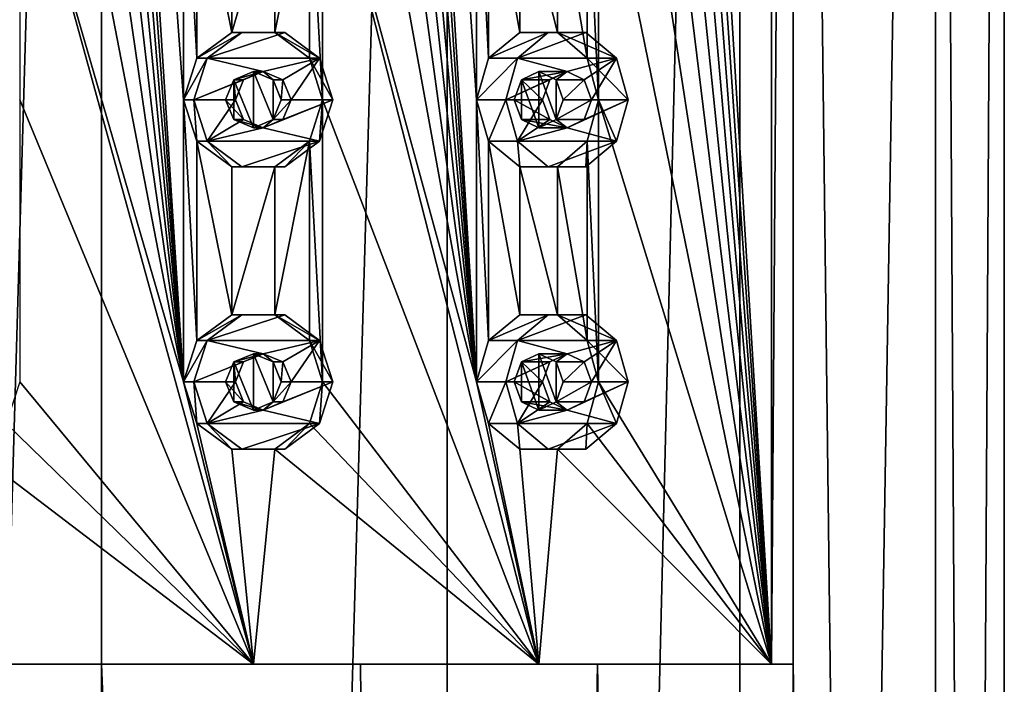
# Model space of a CAD drawing. Header units: millimetres. Extents: x -125 to 171, y -35 to 1363.
# Tile 247 of 256: x 47 to 64, y 875 to 886. Entities that reach past the tile are written whole.
import ezdxf

# ---------------------------------------------------------------- set-up
doc = ezdxf.new("R2010")
doc.units = ezdxf.units.MM
doc.header["$LTSCALE"] = 65.185185
for name, color, linetype in [('1788', 7, 'CONTINUOUS'), ('1789', 7, 'CONTINUOUS'), ('1791', 7, 'CONTINUOUS'), ('1793', 7, 'CONTINUOUS'), ('1794', 7, 'CONTINUOUS'), ('1965', 7, 'CONTINUOUS'), ('1966', 7, 'CONTINUOUS'), ('1967', 7, 'CONTINUOUS'), ('1968', 7, 'CONTINUOUS'), ('1969', 7, 'CONTINUOUS'), ('1970', 7, 'CONTINUOUS'), ('1971', 7, 'CONTINUOUS'), ('1972', 7, 'CONTINUOUS'), ('1973', 7, 'CONTINUOUS'), ('1974', 7, 'CONTINUOUS'), ('1985', 7, 'CONTINUOUS'), ('1986', 7, 'CONTINUOUS'), ('1987', 7, 'CONTINUOUS'), ('1988', 7, 'CONTINUOUS'), ('1989', 7, 'CONTINUOUS'), ('1990', 7, 'CONTINUOUS'), ('1991', 7, 'CONTINUOUS'), ('1992', 7, 'CONTINUOUS'), ('1993', 7, 'CONTINUOUS'), ('1994', 7, 'CONTINUOUS'), ('2173', 7, 'CONTINUOUS'), ('2174', 7, 'CONTINUOUS'), ('2183', 7, 'CONTINUOUS'), ('2184', 7, 'CONTINUOUS')]:
    doc.layers.add(name, color=color, linetype=linetype)

msp = doc.modelspace()

# ---------------------------------------------------------------- linework, layer by layer
at = {"layer": '1788', "linetype": 'CONTINUOUS'}
for points in [[(48.06, 721.3, -16), (41.937, 721.3, -14.782), (48.06, 932.7, -16), (48.06, 721.3, -16)], [(48.06, 932.7, -16), (41.937, 721.3, -14.782), (41.937, 932.7, -14.782), (48.06, 932.7, -16)], [(41.937, 721.3, 14.782), (48.06, 721.3, 16), (43.471, 875, 15.328), (41.937, 721.3, 14.782)], [(43.471, 875, 15.328), (48.06, 721.3, 16), (48.06, 875, 16), (43.471, 875, 15.328)]]:
    msp.add_3dface(points, dxfattribs=at)
at = {"layer": '1789', "linetype": 'CONTINUOUS'}
for points in [[(48.06, 721.3, -16), (48.06, 932.7, -16), (54.183, 932.7, -14.782), (48.06, 721.3, -16)], [(54.183, 721.3, -14.782), (48.06, 721.3, -16), (54.183, 932.7, -14.782), (54.183, 721.3, -14.782)], [(59.374, 721.3, -11.314), (54.183, 721.3, -14.782), (59.374, 932.7, -11.314), (59.374, 721.3, -11.314)], [(59.374, 932.7, -11.314), (54.183, 721.3, -14.782), (54.183, 932.7, -14.782), (59.374, 932.7, -11.314)], [(62.842, 721.3, -6.123), (59.374, 721.3, -11.314), (62.842, 932.7, -6.123), (62.842, 721.3, -6.123)], [(62.842, 932.7, -6.123), (59.374, 721.3, -11.314), (59.374, 932.7, -11.314), (62.842, 932.7, -6.123)], [(60.317, 929, 10.285), (62.842, 721.3, 6.123), (62.842, 932.7, 6.123), (60.317, 929, 10.285)], [(64.06, 721.3, 0), (62.842, 721.3, -6.123), (64.06, 932.7), (64.06, 721.3, 0)], [(64.06, 932.7), (62.842, 721.3, -6.123), (62.842, 932.7, -6.123), (64.06, 932.7)], [(62.842, 721.3, 6.123), (64.06, 721.3, 0), (62.842, 932.7, 6.123), (62.842, 721.3, 6.123)], [(62.842, 932.7, 6.123), (64.06, 721.3, 0), (64.06, 932.7), (62.842, 932.7, 6.123)], [(60.317, 875, 10.285), (62.842, 721.3, 6.123), (60.317, 929, 10.285), (60.317, 875, 10.285)], [(48.06, 875, 16), (48.06, 721.3, 16), (54.183, 721.3, 14.782), (48.06, 875, 16)], [(48.06, 875, 16), (54.183, 721.3, 14.782), (52.649, 875, 15.328), (48.06, 875, 16)], [(52.649, 875, 15.328), (54.183, 721.3, 14.782), (56.852, 875, 13.368), (52.649, 875, 15.328)], [(54.183, 721.3, 14.782), (59.374, 721.3, 11.314), (56.852, 875, 13.368), (54.183, 721.3, 14.782)], [(56.852, 875, 13.368), (59.374, 721.3, 11.314), (60.317, 875, 10.285), (56.852, 875, 13.368)], [(59.374, 721.3, 11.314), (62.842, 721.3, 6.123), (60.317, 875, 10.285), (59.374, 721.3, 11.314)]]:
    msp.add_3dface(points, dxfattribs=at)
at = {"layer": '1791', "linetype": 'CONTINUOUS'}
for points in [[(43.471, 875, 15.328), (48.06, 875, 16), (45.368, 875, 15.265), (43.471, 875, 15.328)], [(45.368, 875, 15.265), (48.06, 875, 16), (50.752, 875, 15.265), (45.368, 875, 15.265)], [(48.06, 875, 16), (52.649, 875, 15.328), (50.752, 875, 15.265), (48.06, 875, 16)], [(50.752, 875, 15.265), (52.649, 875, 15.328), (55.81, 875, 13.423), (50.752, 875, 15.265)], [(52.649, 875, 15.328), (56.852, 875, 13.368), (55.81, 875, 13.423), (52.649, 875, 15.328)], [(55.81, 875, 13.423), (56.852, 875, 13.368), (59.934, 875, 9.963), (55.81, 875, 13.423)], [(56.852, 875, 13.368), (60.317, 875, 10.285), (59.934, 875, 9.963), (56.852, 875, 13.368)]]:
    msp.add_3dface(points, dxfattribs=at)
at = {"layer": '1793', "linetype": 'CONTINUOUS'}
for points in [[(60.317, 875, 10.285), (60.317, 929, 10.285), (59.934, 875, 9.963), (60.317, 875, 10.285)], [(60.317, 929, 10.285), (59.934, 929, 9.963), (59.934, 875, 9.963), (60.317, 929, 10.285)]]:
    msp.add_3dface(points, dxfattribs=at)
at = {"layer": '1794', "linetype": 'CONTINUOUS'}
for points in [[(59.934, 875, 9.963), (59.934, 929, 9.963), (56.867, 925, 12.755), (59.934, 875, 9.963)], [(46.608, 925, 15.432), (46.608, 920, 15.432), (49.512, 880, 15.432), (46.608, 925, 15.432)], [(49.512, 890, 15.432), (46.608, 925, 15.432), (49.512, 885, 15.432), (49.512, 890, 15.432)], [(49.512, 885, 15.432), (46.608, 925, 15.432), (49.512, 880, 15.432), (49.512, 885, 15.432)], [(51.974, 925, 14.998), (51.974, 920, 14.998), (54.702, 880, 14.005), (51.974, 925, 14.998)], [(54.702, 890, 14.005), (51.974, 925, 14.998), (54.702, 885, 14.005), (54.702, 890, 14.005)], [(54.702, 885, 14.005), (51.974, 925, 14.998), (54.702, 880, 14.005), (54.702, 885, 14.005)], [(59.934, 875, 9.963), (56.867, 925, 12.755), (56.867, 920, 12.755), (59.934, 875, 9.963)], [(46.608, 920, 15.432), (46.608, 915, 15.432), (49.512, 880, 15.432), (46.608, 920, 15.432)], [(51.974, 920, 14.998), (51.974, 915, 14.998), (54.702, 880, 14.005), (51.974, 920, 14.998)], [(59.934, 875, 9.963), (56.867, 920, 12.755), (56.867, 915, 12.755), (59.934, 875, 9.963)], [(46.608, 915, 15.432), (46.608, 910, 15.432), (49.512, 880, 15.432), (46.608, 915, 15.432)], [(51.974, 915, 14.998), (51.974, 910, 14.998), (54.702, 880, 14.005), (51.974, 915, 14.998)], [(59.934, 875, 9.963), (56.867, 915, 12.755), (56.867, 910, 12.755), (59.934, 875, 9.963)], [(46.608, 910, 15.432), (46.608, 905, 15.432), (49.512, 880, 15.432), (46.608, 910, 15.432)], [(51.974, 910, 14.998), (51.974, 905, 14.998), (54.702, 880, 14.005), (51.974, 910, 14.998)], [(59.934, 875, 9.963), (56.867, 910, 12.755), (56.867, 905, 12.755), (59.934, 875, 9.963)], [(46.608, 905, 15.432), (46.608, 900, 15.432), (49.512, 880, 15.432), (46.608, 905, 15.432)], [(51.974, 905, 14.998), (51.974, 900, 14.998), (54.702, 880, 14.005), (51.974, 905, 14.998)], [(59.934, 875, 9.963), (56.867, 905, 12.755), (56.867, 900, 12.755), (59.934, 875, 9.963)], [(46.608, 900, 15.432), (46.608, 895, 15.432), (49.512, 880, 15.432), (46.608, 900, 15.432)], [(51.974, 900, 14.998), (51.974, 895, 14.998), (54.702, 880, 14.005), (51.974, 900, 14.998)], [(59.934, 875, 9.963), (56.867, 900, 12.755), (56.867, 895, 12.755), (59.934, 875, 9.963)], [(46.608, 895, 15.432), (46.608, 890, 15.432), (49.512, 880, 15.432), (46.608, 895, 15.432)], [(51.974, 895, 14.998), (51.974, 890, 14.998), (54.702, 880, 14.005), (51.974, 895, 14.998)], [(59.934, 875, 9.963), (56.867, 895, 12.755), (56.867, 890, 12.755), (59.934, 875, 9.963)], [(50.752, 875, 15.265), (46.608, 890, 15.432), (46.608, 885, 15.432), (50.752, 875, 15.265)], [(46.608, 890, 15.432), (50.752, 875, 15.265), (49.512, 880, 15.432), (46.608, 890, 15.432)], [(49.75, 889.265, 15.408), (49.512, 890, 15.432), (49.75, 885.735, 15.408), (49.75, 889.265, 15.408)], [(49.75, 885.735, 15.408), (49.512, 890, 15.432), (49.512, 885, 15.432), (49.75, 885.735, 15.408)], [(51.974, 890, 14.998), (51.742, 889.265, 15.056), (51.974, 885, 14.998), (51.974, 890, 14.998)], [(55.81, 875, 13.423), (51.974, 890, 14.998), (51.974, 885, 14.998), (55.81, 875, 13.423)], [(51.974, 890, 14.998), (55.81, 875, 13.423), (54.702, 880, 14.005), (51.974, 890, 14.998)], [(54.918, 889.265, 13.9), (54.702, 890, 14.005), (54.918, 885.735, 13.9), (54.918, 889.265, 13.9)], [(54.918, 885.735, 13.9), (54.702, 890, 14.005), (54.702, 885, 14.005), (54.918, 885.735, 13.9)], [(56.867, 890, 12.755), (56.669, 889.265, 12.889), (56.867, 885, 12.755), (56.867, 890, 12.755)], [(59.934, 875, 9.963), (56.867, 890, 12.755), (56.867, 885, 12.755), (59.934, 875, 9.963)], [(50.371, 888.811, 15.327), (49.75, 889.265, 15.408), (50.371, 886.189, 15.327), (50.371, 888.811, 15.327)], [(50.371, 886.189, 15.327), (49.75, 889.265, 15.408), (49.75, 885.735, 15.408), (50.371, 886.189, 15.327)], [(51.742, 889.265, 15.056), (51.131, 888.811, 15.193), (51.131, 886.189, 15.193), (51.742, 889.265, 15.056)], [(51.742, 885.735, 15.056), (51.742, 889.265, 15.056), (51.131, 886.189, 15.193), (51.742, 885.735, 15.056)], [(51.974, 885, 14.998), (51.742, 889.265, 15.056), (51.742, 885.735, 15.056), (51.974, 885, 14.998)], [(55.473, 888.811, 13.612), (54.918, 889.265, 13.9), (55.473, 886.189, 13.612), (55.473, 888.811, 13.612)], [(55.473, 886.189, 13.612), (54.918, 889.265, 13.9), (54.918, 885.735, 13.9), (55.473, 886.189, 13.612)], [(56.669, 889.265, 12.889), (56.142, 888.811, 13.226), (56.669, 885.735, 12.889), (56.669, 889.265, 12.889)], [(56.867, 885, 12.755), (56.669, 889.265, 12.889), (56.669, 885.735, 12.889), (56.867, 885, 12.755)], [(51.131, 888.811, 15.193), (50.371, 888.811, 15.327), (50.371, 886.189, 15.327), (51.131, 888.811, 15.193)], [(51.131, 886.189, 15.193), (51.131, 888.811, 15.193), (50.371, 886.189, 15.327), (51.131, 886.189, 15.193)], [(56.142, 888.811, 13.226), (55.473, 888.811, 13.612), (56.142, 886.189, 13.226), (56.142, 888.811, 13.226)], [(56.142, 886.189, 13.226), (55.473, 888.811, 13.612), (55.473, 886.189, 13.612), (56.142, 886.189, 13.226)], [(56.669, 885.735, 12.889), (56.142, 888.811, 13.226), (56.142, 886.189, 13.226), (56.669, 885.735, 12.889)], [(50.752, 875, 15.265), (46.608, 885, 15.432), (46.608, 880, 15.432), (50.752, 875, 15.265)], [(49.75, 884.265, 15.408), (49.512, 885, 15.432), (49.75, 880.735, 15.408), (49.75, 884.265, 15.408)], [(49.75, 880.735, 15.408), (49.512, 885, 15.432), (49.512, 880, 15.432), (49.75, 880.735, 15.408)], [(51.974, 885, 14.998), (51.742, 884.265, 15.056), (51.974, 880, 14.998), (51.974, 885, 14.998)], [(55.81, 875, 13.423), (51.974, 885, 14.998), (51.974, 880, 14.998), (55.81, 875, 13.423)], [(54.918, 884.265, 13.9), (54.702, 885, 14.005), (54.918, 880.735, 13.9), (54.918, 884.265, 13.9)], [(54.918, 880.735, 13.9), (54.702, 885, 14.005), (54.702, 880, 14.005), (54.918, 880.735, 13.9)], [(56.867, 885, 12.755), (56.669, 884.265, 12.889), (56.867, 880, 12.755), (56.867, 885, 12.755)], [(59.934, 875, 9.963), (56.867, 885, 12.755), (56.867, 880, 12.755), (59.934, 875, 9.963)], [(50.371, 883.811, 15.327), (49.75, 884.265, 15.408), (50.371, 881.189, 15.327), (50.371, 883.811, 15.327)], [(50.371, 881.189, 15.327), (49.75, 884.265, 15.408), (49.75, 880.735, 15.408), (50.371, 881.189, 15.327)], [(51.742, 884.265, 15.056), (51.131, 883.811, 15.193), (51.131, 881.189, 15.193), (51.742, 884.265, 15.056)], [(51.742, 880.735, 15.056), (51.742, 884.265, 15.056), (51.131, 881.189, 15.193), (51.742, 880.735, 15.056)], [(51.974, 880, 14.998), (51.742, 884.265, 15.056), (51.742, 880.735, 15.056), (51.974, 880, 14.998)], [(55.473, 883.811, 13.612), (54.918, 884.265, 13.9), (55.473, 881.189, 13.612), (55.473, 883.811, 13.612)], [(55.473, 881.189, 13.612), (54.918, 884.265, 13.9), (54.918, 880.735, 13.9), (55.473, 881.189, 13.612)], [(56.669, 884.265, 12.889), (56.142, 883.811, 13.226), (56.669, 880.735, 12.889), (56.669, 884.265, 12.889)], [(56.867, 880, 12.755), (56.669, 884.265, 12.889), (56.669, 880.735, 12.889), (56.867, 880, 12.755)], [(51.131, 883.811, 15.193), (50.371, 883.811, 15.327), (50.371, 881.189, 15.327), (51.131, 883.811, 15.193)], [(51.131, 881.189, 15.193), (51.131, 883.811, 15.193), (50.371, 881.189, 15.327), (51.131, 881.189, 15.193)], [(56.142, 883.811, 13.226), (55.473, 883.811, 13.612), (56.142, 881.189, 13.226), (56.142, 883.811, 13.226)], [(56.142, 881.189, 13.226), (55.473, 883.811, 13.612), (55.473, 881.189, 13.612), (56.142, 881.189, 13.226)], [(56.669, 880.735, 12.889), (56.142, 883.811, 13.226), (56.142, 881.189, 13.226), (56.669, 880.735, 12.889)], [(50.752, 875, 15.265), (46.608, 880, 15.432), (46.37, 879.265, 15.408), (50.752, 875, 15.265)], [(49.512, 880, 15.432), (50.752, 875, 15.265), (49.75, 879.265, 15.408), (49.512, 880, 15.432)], [(55.81, 875, 13.423), (51.974, 880, 14.998), (51.742, 879.265, 15.056), (55.81, 875, 13.423)], [(54.702, 880, 14.005), (55.81, 875, 13.423), (54.918, 879.265, 13.9), (54.702, 880, 14.005)], [(59.934, 875, 9.963), (56.867, 880, 12.755), (56.669, 879.265, 12.889), (59.934, 875, 9.963)], [(45.749, 878.811, 15.327), (50.752, 875, 15.265), (46.37, 879.265, 15.408), (45.749, 878.811, 15.327)], [(49.75, 879.265, 15.408), (50.752, 875, 15.265), (50.371, 878.811, 15.327), (49.75, 879.265, 15.408)], [(51.131, 878.811, 15.193), (55.81, 875, 13.423), (51.742, 879.265, 15.056), (51.131, 878.811, 15.193)], [(54.918, 879.265, 13.9), (55.81, 875, 13.423), (55.473, 878.811, 13.612), (54.918, 879.265, 13.9)], [(56.142, 878.811, 13.226), (59.934, 875, 9.963), (56.669, 879.265, 12.889), (56.142, 878.811, 13.226)], [(45.368, 875, 15.265), (50.752, 875, 15.265), (45.749, 878.811, 15.327), (45.368, 875, 15.265)], [(50.371, 878.811, 15.327), (50.752, 875, 15.265), (51.131, 878.811, 15.193), (50.371, 878.811, 15.327)], [(50.752, 875, 15.265), (55.81, 875, 13.423), (51.131, 878.811, 15.193), (50.752, 875, 15.265)], [(55.473, 878.811, 13.612), (55.81, 875, 13.423), (56.142, 878.811, 13.226), (55.473, 878.811, 13.612)], [(55.81, 875, 13.423), (59.934, 875, 9.963), (56.142, 878.811, 13.226), (55.81, 875, 13.423)]]:
    msp.add_3dface(points, dxfattribs=at)
at = {"layer": '1965', "linetype": 'CONTINUOUS'}
for points in [[(50.545, 886.189, 16.316), (49.929, 885.735, 16.425), (51.306, 886.189, 16.182), (50.545, 886.189, 16.316)], [(51.306, 886.189, 16.182), (49.929, 885.735, 16.425), (51.921, 885.735, 16.074), (51.306, 886.189, 16.182)], [(49.929, 885.735, 16.425), (49.694, 885, 16.466), (50.925, 885.5, 16.249), (49.929, 885.735, 16.425)], [(51.921, 885.735, 16.074), (49.929, 885.735, 16.425), (50.925, 885.5, 16.249), (51.921, 885.735, 16.074)], [(51.273, 885.354, 16.188), (51.921, 885.735, 16.074), (50.925, 885.5, 16.249), (51.273, 885.354, 16.188)], [(51.418, 885, 16.163), (51.921, 885.735, 16.074), (51.273, 885.354, 16.188), (51.418, 885, 16.163)], [(52.156, 885, 16.032), (51.921, 885.735, 16.074), (51.418, 885, 16.163), (52.156, 885, 16.032)], [(50.925, 885.5, 16.249), (49.694, 885, 16.466), (50.577, 885.354, 16.311), (50.925, 885.5, 16.249)], [(50.577, 885.354, 16.311), (49.694, 885, 16.466), (50.433, 885, 16.336), (50.577, 885.354, 16.311)], [(49.694, 885, 16.466), (49.929, 884.265, 16.425), (50.433, 885, 16.336), (49.694, 885, 16.466)], [(50.433, 885, 16.336), (49.929, 884.265, 16.425), (50.577, 884.646, 16.311), (50.433, 885, 16.336)], [(51.921, 884.265, 16.074), (52.156, 885, 16.032), (50.925, 884.5, 16.249), (51.921, 884.265, 16.074)], [(50.925, 884.5, 16.249), (52.156, 885, 16.032), (51.273, 884.646, 16.188), (50.925, 884.5, 16.249)], [(52.156, 885, 16.032), (51.418, 885, 16.163), (51.273, 884.646, 16.188), (52.156, 885, 16.032)], [(50.577, 884.646, 16.311), (49.929, 884.265, 16.425), (50.925, 884.5, 16.249), (50.577, 884.646, 16.311)], [(49.929, 884.265, 16.425), (51.921, 884.265, 16.074), (50.925, 884.5, 16.249), (49.929, 884.265, 16.425)], [(50.545, 883.811, 16.316), (51.921, 884.265, 16.074), (49.929, 884.265, 16.425), (50.545, 883.811, 16.316)], [(51.306, 883.811, 16.182), (51.921, 884.265, 16.074), (50.545, 883.811, 16.316), (51.306, 883.811, 16.182)]]:
    msp.add_3dface(points, dxfattribs=at)
at = {"layer": '1966', "linetype": 'CONTINUOUS'}
for points in [[(50.371, 886.189, 15.327), (49.75, 885.735, 15.408), (50.545, 886.189, 16.316), (50.371, 886.189, 15.327)], [(49.75, 885.735, 15.408), (49.929, 885.735, 16.425), (50.545, 886.189, 16.316), (49.75, 885.735, 15.408)], [(51.131, 886.189, 15.193), (50.371, 886.189, 15.327), (51.306, 886.189, 16.182), (51.131, 886.189, 15.193)], [(50.371, 886.189, 15.327), (50.545, 886.189, 16.316), (51.306, 886.189, 16.182), (50.371, 886.189, 15.327)], [(51.742, 885.735, 15.056), (51.131, 886.189, 15.193), (51.921, 885.735, 16.074), (51.742, 885.735, 15.056)], [(51.131, 886.189, 15.193), (51.306, 886.189, 16.182), (51.921, 885.735, 16.074), (51.131, 886.189, 15.193)], [(49.75, 885.735, 15.408), (49.512, 885, 15.432), (49.929, 885.735, 16.425), (49.75, 885.735, 15.408)], [(49.512, 885, 15.432), (49.694, 885, 16.466), (49.929, 885.735, 16.425), (49.512, 885, 15.432)], [(51.974, 885, 14.998), (51.742, 885.735, 15.056), (52.156, 885, 16.032), (51.974, 885, 14.998)], [(52.156, 885, 16.032), (51.742, 885.735, 15.056), (51.921, 885.735, 16.074), (52.156, 885, 16.032)]]:
    msp.add_3dface(points, dxfattribs=at)
at = {"layer": '1967', "linetype": 'CONTINUOUS'}
for points in [[(50.403, 885.354, 15.322), (50.433, 885, 16.336), (50.258, 885, 15.343), (50.403, 885.354, 15.322)], [(50.925, 885.5, 16.249), (50.577, 885.354, 16.311), (50.403, 885.354, 15.322), (50.925, 885.5, 16.249)], [(50.752, 885.5, 15.265), (50.925, 885.5, 16.249), (50.403, 885.354, 15.322), (50.752, 885.5, 15.265)], [(50.577, 885.354, 16.311), (50.433, 885, 16.336), (50.403, 885.354, 15.322), (50.577, 885.354, 16.311)], [(51.099, 885.354, 15.199), (50.925, 885.5, 16.249), (50.752, 885.5, 15.265), (51.099, 885.354, 15.199)], [(51.273, 885.354, 16.188), (50.925, 885.5, 16.249), (51.099, 885.354, 15.199), (51.273, 885.354, 16.188)], [(51.243, 885, 15.17), (51.273, 885.354, 16.188), (51.099, 885.354, 15.199), (51.243, 885, 15.17)], [(51.418, 885, 16.163), (51.273, 885.354, 16.188), (51.243, 885, 15.17), (51.418, 885, 16.163)]]:
    msp.add_3dface(points, dxfattribs=at)
at = {"layer": '1968', "linetype": 'CONTINUOUS'}
for points in [[(49.512, 885, 15.432), (49.75, 884.265, 15.408), (49.694, 885, 16.466), (49.512, 885, 15.432)], [(49.75, 884.265, 15.408), (49.929, 884.265, 16.425), (49.694, 885, 16.466), (49.75, 884.265, 15.408)], [(51.742, 884.265, 15.056), (51.974, 885, 14.998), (51.921, 884.265, 16.074), (51.742, 884.265, 15.056)], [(51.974, 885, 14.998), (52.156, 885, 16.032), (51.921, 884.265, 16.074), (51.974, 885, 14.998)], [(49.75, 884.265, 15.408), (50.371, 883.811, 15.327), (49.929, 884.265, 16.425), (49.75, 884.265, 15.408)], [(50.371, 883.811, 15.327), (50.545, 883.811, 16.316), (49.929, 884.265, 16.425), (50.371, 883.811, 15.327)], [(51.131, 883.811, 15.193), (51.742, 884.265, 15.056), (51.306, 883.811, 16.182), (51.131, 883.811, 15.193)], [(51.742, 884.265, 15.056), (51.921, 884.265, 16.074), (51.306, 883.811, 16.182), (51.742, 884.265, 15.056)], [(50.371, 883.811, 15.327), (51.131, 883.811, 15.193), (50.545, 883.811, 16.316), (50.371, 883.811, 15.327)], [(51.131, 883.811, 15.193), (51.306, 883.811, 16.182), (50.545, 883.811, 16.316), (51.131, 883.811, 15.193)]]:
    msp.add_3dface(points, dxfattribs=at)
at = {"layer": '1969', "linetype": 'CONTINUOUS'}
for points in [[(50.433, 885, 16.336), (50.577, 884.646, 16.311), (50.258, 885, 15.343), (50.433, 885, 16.336)], [(50.258, 885, 15.343), (50.577, 884.646, 16.311), (50.403, 884.646, 15.322), (50.258, 885, 15.343)], [(51.273, 884.646, 16.188), (51.418, 885, 16.163), (51.099, 884.646, 15.199), (51.273, 884.646, 16.188)], [(51.418, 885, 16.163), (51.243, 885, 15.17), (51.099, 884.646, 15.199), (51.418, 885, 16.163)], [(50.577, 884.646, 16.311), (50.925, 884.5, 16.249), (50.403, 884.646, 15.322), (50.577, 884.646, 16.311)], [(50.403, 884.646, 15.322), (50.925, 884.5, 16.249), (50.752, 884.5, 15.265), (50.403, 884.646, 15.322)], [(50.752, 884.5, 15.265), (50.925, 884.5, 16.249), (51.099, 884.646, 15.199), (50.752, 884.5, 15.265)], [(50.925, 884.5, 16.249), (51.273, 884.646, 16.188), (51.099, 884.646, 15.199), (50.925, 884.5, 16.249)]]:
    msp.add_3dface(points, dxfattribs=at)
at = {"layer": '1970', "linetype": 'CONTINUOUS'}
for points in [[(55.975, 886.189, 14.483), (55.434, 885.735, 14.795), (56.645, 886.189, 14.096), (55.975, 886.189, 14.483)], [(56.645, 886.189, 14.096), (55.434, 885.735, 14.795), (57.186, 885.735, 13.784), (56.645, 886.189, 14.096)], [(55.434, 885.735, 14.795), (55.227, 885, 14.914), (56.31, 885.5, 14.289), (55.434, 885.735, 14.795)], [(57.186, 885.735, 13.784), (55.434, 885.735, 14.795), (56.31, 885.5, 14.289), (57.186, 885.735, 13.784)], [(56.616, 885.354, 14.113), (57.186, 885.735, 13.784), (56.31, 885.5, 14.289), (56.616, 885.354, 14.113)], [(56.743, 885, 14.039), (57.186, 885.735, 13.784), (56.616, 885.354, 14.113), (56.743, 885, 14.039)], [(57.393, 885, 13.664), (57.186, 885.735, 13.784), (56.743, 885, 14.039), (57.393, 885, 13.664)], [(56.31, 885.5, 14.289), (55.227, 885, 14.914), (56.004, 885.354, 14.466), (56.31, 885.5, 14.289)], [(56.004, 885.354, 14.466), (55.227, 885, 14.914), (55.877, 885, 14.539), (56.004, 885.354, 14.466)], [(55.227, 885, 14.914), (55.434, 884.265, 14.795), (55.877, 885, 14.539), (55.227, 885, 14.914)], [(55.877, 885, 14.539), (55.434, 884.265, 14.795), (56.004, 884.646, 14.466), (55.877, 885, 14.539)], [(57.186, 884.265, 13.784), (57.393, 885, 13.664), (56.31, 884.5, 14.289), (57.186, 884.265, 13.784)], [(56.31, 884.5, 14.289), (57.393, 885, 13.664), (56.616, 884.646, 14.113), (56.31, 884.5, 14.289)], [(57.393, 885, 13.664), (56.743, 885, 14.039), (56.616, 884.646, 14.113), (57.393, 885, 13.664)], [(56.004, 884.646, 14.466), (55.434, 884.265, 14.795), (56.31, 884.5, 14.289), (56.004, 884.646, 14.466)], [(55.434, 884.265, 14.795), (57.186, 884.265, 13.784), (56.31, 884.5, 14.289), (55.434, 884.265, 14.795)], [(55.975, 883.811, 14.483), (57.186, 884.265, 13.784), (55.434, 884.265, 14.795), (55.975, 883.811, 14.483)], [(56.645, 883.811, 14.096), (57.186, 884.265, 13.784), (55.975, 883.811, 14.483), (56.645, 883.811, 14.096)]]:
    msp.add_3dface(points, dxfattribs=at)
at = {"layer": '1971', "linetype": 'CONTINUOUS'}
for points in [[(55.473, 886.189, 13.612), (54.918, 885.735, 13.9), (55.975, 886.189, 14.483), (55.473, 886.189, 13.612)], [(54.918, 885.735, 13.9), (55.434, 885.735, 14.795), (55.975, 886.189, 14.483), (54.918, 885.735, 13.9)], [(56.142, 886.189, 13.226), (55.473, 886.189, 13.612), (56.645, 886.189, 14.096), (56.142, 886.189, 13.226)], [(55.473, 886.189, 13.612), (55.975, 886.189, 14.483), (56.645, 886.189, 14.096), (55.473, 886.189, 13.612)], [(56.669, 885.735, 12.889), (56.142, 886.189, 13.226), (57.186, 885.735, 13.784), (56.669, 885.735, 12.889)], [(56.142, 886.189, 13.226), (56.645, 886.189, 14.096), (57.186, 885.735, 13.784), (56.142, 886.189, 13.226)], [(54.918, 885.735, 13.9), (54.702, 885, 14.005), (55.434, 885.735, 14.795), (54.918, 885.735, 13.9)], [(54.702, 885, 14.005), (55.227, 885, 14.914), (55.434, 885.735, 14.795), (54.702, 885, 14.005)], [(56.867, 885, 12.755), (56.669, 885.735, 12.889), (57.393, 885, 13.664), (56.867, 885, 12.755)], [(57.393, 885, 13.664), (56.669, 885.735, 12.889), (57.186, 885.735, 13.784), (57.393, 885, 13.664)]]:
    msp.add_3dface(points, dxfattribs=at)
at = {"layer": '1972', "linetype": 'CONTINUOUS'}
for points in [[(55.502, 885.354, 13.597), (55.877, 885, 14.539), (55.373, 885, 13.666), (55.502, 885.354, 13.597)], [(56.31, 885.5, 14.289), (56.004, 885.354, 14.466), (55.502, 885.354, 13.597), (56.31, 885.5, 14.289)], [(55.81, 885.5, 13.423), (56.31, 885.5, 14.289), (55.502, 885.354, 13.597), (55.81, 885.5, 13.423)], [(56.004, 885.354, 14.466), (55.877, 885, 14.539), (55.502, 885.354, 13.597), (56.004, 885.354, 14.466)], [(56.114, 885.354, 13.243), (56.31, 885.5, 14.289), (55.81, 885.5, 13.423), (56.114, 885.354, 13.243)], [(56.616, 885.354, 14.113), (56.31, 885.5, 14.289), (56.114, 885.354, 13.243), (56.616, 885.354, 14.113)], [(56.239, 885, 13.166), (56.616, 885.354, 14.113), (56.114, 885.354, 13.243), (56.239, 885, 13.166)], [(56.743, 885, 14.039), (56.616, 885.354, 14.113), (56.239, 885, 13.166), (56.743, 885, 14.039)]]:
    msp.add_3dface(points, dxfattribs=at)
at = {"layer": '1973', "linetype": 'CONTINUOUS'}
for points in [[(54.702, 885, 14.005), (54.918, 884.265, 13.9), (55.227, 885, 14.914), (54.702, 885, 14.005)], [(54.918, 884.265, 13.9), (55.434, 884.265, 14.795), (55.227, 885, 14.914), (54.918, 884.265, 13.9)], [(56.669, 884.265, 12.889), (56.867, 885, 12.755), (57.186, 884.265, 13.784), (56.669, 884.265, 12.889)], [(56.867, 885, 12.755), (57.393, 885, 13.664), (57.186, 884.265, 13.784), (56.867, 885, 12.755)], [(54.918, 884.265, 13.9), (55.473, 883.811, 13.612), (55.434, 884.265, 14.795), (54.918, 884.265, 13.9)], [(55.473, 883.811, 13.612), (55.975, 883.811, 14.483), (55.434, 884.265, 14.795), (55.473, 883.811, 13.612)], [(56.142, 883.811, 13.226), (56.669, 884.265, 12.889), (56.645, 883.811, 14.096), (56.142, 883.811, 13.226)], [(56.669, 884.265, 12.889), (57.186, 884.265, 13.784), (56.645, 883.811, 14.096), (56.669, 884.265, 12.889)], [(55.473, 883.811, 13.612), (56.142, 883.811, 13.226), (55.975, 883.811, 14.483), (55.473, 883.811, 13.612)], [(56.142, 883.811, 13.226), (56.645, 883.811, 14.096), (55.975, 883.811, 14.483), (56.142, 883.811, 13.226)]]:
    msp.add_3dface(points, dxfattribs=at)
at = {"layer": '1974', "linetype": 'CONTINUOUS'}
for points in [[(55.877, 885, 14.539), (56.004, 884.646, 14.466), (55.373, 885, 13.666), (55.877, 885, 14.539)], [(55.373, 885, 13.666), (56.004, 884.646, 14.466), (55.502, 884.646, 13.597), (55.373, 885, 13.666)], [(56.616, 884.646, 14.113), (56.743, 885, 14.039), (56.114, 884.646, 13.243), (56.616, 884.646, 14.113)], [(56.743, 885, 14.039), (56.239, 885, 13.166), (56.114, 884.646, 13.243), (56.743, 885, 14.039)], [(56.004, 884.646, 14.466), (56.31, 884.5, 14.289), (55.502, 884.646, 13.597), (56.004, 884.646, 14.466)], [(55.502, 884.646, 13.597), (56.31, 884.5, 14.289), (55.81, 884.5, 13.423), (55.502, 884.646, 13.597)], [(55.81, 884.5, 13.423), (56.31, 884.5, 14.289), (56.114, 884.646, 13.243), (55.81, 884.5, 13.423)], [(56.31, 884.5, 14.289), (56.616, 884.646, 14.113), (56.114, 884.646, 13.243), (56.31, 884.5, 14.289)]]:
    msp.add_3dface(points, dxfattribs=at)
at = {"layer": '1985', "linetype": 'CONTINUOUS'}
for points in [[(50.545, 881.189, 16.316), (49.929, 880.735, 16.425), (51.306, 881.189, 16.182), (50.545, 881.189, 16.316)], [(51.306, 881.189, 16.182), (49.929, 880.735, 16.425), (51.921, 880.735, 16.074), (51.306, 881.189, 16.182)], [(49.929, 880.735, 16.425), (49.694, 880, 16.466), (50.925, 880.5, 16.249), (49.929, 880.735, 16.425)], [(51.921, 880.735, 16.074), (49.929, 880.735, 16.425), (50.925, 880.5, 16.249), (51.921, 880.735, 16.074)], [(51.273, 880.354, 16.188), (51.921, 880.735, 16.074), (50.925, 880.5, 16.249), (51.273, 880.354, 16.188)], [(51.418, 880, 16.163), (51.921, 880.735, 16.074), (51.273, 880.354, 16.188), (51.418, 880, 16.163)], [(52.156, 880, 16.032), (51.921, 880.735, 16.074), (51.418, 880, 16.163), (52.156, 880, 16.032)], [(50.925, 880.5, 16.249), (49.694, 880, 16.466), (50.577, 880.354, 16.311), (50.925, 880.5, 16.249)], [(50.577, 880.354, 16.311), (49.694, 880, 16.466), (50.433, 880, 16.336), (50.577, 880.354, 16.311)], [(49.694, 880, 16.466), (49.929, 879.265, 16.425), (50.433, 880, 16.336), (49.694, 880, 16.466)], [(50.433, 880, 16.336), (49.929, 879.265, 16.425), (50.577, 879.646, 16.311), (50.433, 880, 16.336)], [(51.921, 879.265, 16.074), (52.156, 880, 16.032), (50.925, 879.5, 16.249), (51.921, 879.265, 16.074)], [(50.925, 879.5, 16.249), (52.156, 880, 16.032), (51.273, 879.646, 16.188), (50.925, 879.5, 16.249)], [(52.156, 880, 16.032), (51.418, 880, 16.163), (51.273, 879.646, 16.188), (52.156, 880, 16.032)], [(50.577, 879.646, 16.311), (49.929, 879.265, 16.425), (50.925, 879.5, 16.249), (50.577, 879.646, 16.311)], [(49.929, 879.265, 16.425), (51.921, 879.265, 16.074), (50.925, 879.5, 16.249), (49.929, 879.265, 16.425)], [(50.545, 878.811, 16.316), (51.921, 879.265, 16.074), (49.929, 879.265, 16.425), (50.545, 878.811, 16.316)], [(51.306, 878.811, 16.182), (51.921, 879.265, 16.074), (50.545, 878.811, 16.316), (51.306, 878.811, 16.182)]]:
    msp.add_3dface(points, dxfattribs=at)
at = {"layer": '1986', "linetype": 'CONTINUOUS'}
for points in [[(50.371, 881.189, 15.327), (49.75, 880.735, 15.408), (50.545, 881.189, 16.316), (50.371, 881.189, 15.327)], [(49.75, 880.735, 15.408), (49.929, 880.735, 16.425), (50.545, 881.189, 16.316), (49.75, 880.735, 15.408)], [(51.131, 881.189, 15.193), (50.371, 881.189, 15.327), (51.306, 881.189, 16.182), (51.131, 881.189, 15.193)], [(50.371, 881.189, 15.327), (50.545, 881.189, 16.316), (51.306, 881.189, 16.182), (50.371, 881.189, 15.327)], [(51.742, 880.735, 15.056), (51.131, 881.189, 15.193), (51.921, 880.735, 16.074), (51.742, 880.735, 15.056)], [(51.131, 881.189, 15.193), (51.306, 881.189, 16.182), (51.921, 880.735, 16.074), (51.131, 881.189, 15.193)], [(49.75, 880.735, 15.408), (49.512, 880, 15.432), (49.929, 880.735, 16.425), (49.75, 880.735, 15.408)], [(49.512, 880, 15.432), (49.694, 880, 16.466), (49.929, 880.735, 16.425), (49.512, 880, 15.432)], [(51.974, 880, 14.998), (51.742, 880.735, 15.056), (52.156, 880, 16.032), (51.974, 880, 14.998)], [(52.156, 880, 16.032), (51.742, 880.735, 15.056), (51.921, 880.735, 16.074), (52.156, 880, 16.032)]]:
    msp.add_3dface(points, dxfattribs=at)
at = {"layer": '1987', "linetype": 'CONTINUOUS'}
for points in [[(50.925, 880.5, 16.249), (50.577, 880.354, 16.311), (50.403, 880.354, 15.322), (50.925, 880.5, 16.249)], [(50.752, 880.5, 15.265), (50.925, 880.5, 16.249), (50.403, 880.354, 15.322), (50.752, 880.5, 15.265)], [(51.099, 880.354, 15.199), (50.925, 880.5, 16.249), (50.752, 880.5, 15.265), (51.099, 880.354, 15.199)], [(51.273, 880.354, 16.188), (50.925, 880.5, 16.249), (51.099, 880.354, 15.199), (51.273, 880.354, 16.188)], [(50.403, 880.354, 15.322), (50.433, 880, 16.336), (50.258, 880, 15.343), (50.403, 880.354, 15.322)], [(50.577, 880.354, 16.311), (50.433, 880, 16.336), (50.403, 880.354, 15.322), (50.577, 880.354, 16.311)], [(51.243, 880, 15.17), (51.273, 880.354, 16.188), (51.099, 880.354, 15.199), (51.243, 880, 15.17)], [(51.418, 880, 16.163), (51.273, 880.354, 16.188), (51.243, 880, 15.17), (51.418, 880, 16.163)]]:
    msp.add_3dface(points, dxfattribs=at)
at = {"layer": '1988', "linetype": 'CONTINUOUS'}
for points in [[(49.512, 880, 15.432), (49.75, 879.265, 15.408), (49.694, 880, 16.466), (49.512, 880, 15.432)], [(49.75, 879.265, 15.408), (49.929, 879.265, 16.425), (49.694, 880, 16.466), (49.75, 879.265, 15.408)], [(51.742, 879.265, 15.056), (51.974, 880, 14.998), (51.921, 879.265, 16.074), (51.742, 879.265, 15.056)], [(51.974, 880, 14.998), (52.156, 880, 16.032), (51.921, 879.265, 16.074), (51.974, 880, 14.998)], [(49.75, 879.265, 15.408), (50.371, 878.811, 15.327), (49.929, 879.265, 16.425), (49.75, 879.265, 15.408)], [(50.371, 878.811, 15.327), (50.545, 878.811, 16.316), (49.929, 879.265, 16.425), (50.371, 878.811, 15.327)], [(51.131, 878.811, 15.193), (51.742, 879.265, 15.056), (51.306, 878.811, 16.182), (51.131, 878.811, 15.193)], [(51.742, 879.265, 15.056), (51.921, 879.265, 16.074), (51.306, 878.811, 16.182), (51.742, 879.265, 15.056)], [(50.371, 878.811, 15.327), (51.131, 878.811, 15.193), (50.545, 878.811, 16.316), (50.371, 878.811, 15.327)], [(51.131, 878.811, 15.193), (51.306, 878.811, 16.182), (50.545, 878.811, 16.316), (51.131, 878.811, 15.193)]]:
    msp.add_3dface(points, dxfattribs=at)
at = {"layer": '1989', "linetype": 'CONTINUOUS'}
for points in [[(50.433, 880, 16.336), (50.577, 879.646, 16.311), (50.258, 880, 15.343), (50.433, 880, 16.336)], [(50.258, 880, 15.343), (50.577, 879.646, 16.311), (50.403, 879.646, 15.322), (50.258, 880, 15.343)], [(51.273, 879.646, 16.188), (51.418, 880, 16.163), (51.099, 879.646, 15.199), (51.273, 879.646, 16.188)], [(51.418, 880, 16.163), (51.243, 880, 15.17), (51.099, 879.646, 15.199), (51.418, 880, 16.163)], [(50.577, 879.646, 16.311), (50.925, 879.5, 16.249), (50.403, 879.646, 15.322), (50.577, 879.646, 16.311)], [(50.403, 879.646, 15.322), (50.925, 879.5, 16.249), (50.752, 879.5, 15.265), (50.403, 879.646, 15.322)], [(50.752, 879.5, 15.265), (50.925, 879.5, 16.249), (51.099, 879.646, 15.199), (50.752, 879.5, 15.265)], [(50.925, 879.5, 16.249), (51.273, 879.646, 16.188), (51.099, 879.646, 15.199), (50.925, 879.5, 16.249)]]:
    msp.add_3dface(points, dxfattribs=at)
at = {"layer": '1990', "linetype": 'CONTINUOUS'}
for points in [[(55.975, 881.189, 14.483), (55.434, 880.735, 14.795), (56.645, 881.189, 14.096), (55.975, 881.189, 14.483)], [(56.645, 881.189, 14.096), (55.434, 880.735, 14.795), (57.186, 880.735, 13.784), (56.645, 881.189, 14.096)], [(55.434, 880.735, 14.795), (55.227, 880, 14.914), (56.31, 880.5, 14.289), (55.434, 880.735, 14.795)], [(57.186, 880.735, 13.784), (55.434, 880.735, 14.795), (56.31, 880.5, 14.289), (57.186, 880.735, 13.784)], [(56.616, 880.354, 14.113), (57.186, 880.735, 13.784), (56.31, 880.5, 14.289), (56.616, 880.354, 14.113)], [(56.743, 880, 14.039), (57.186, 880.735, 13.784), (56.616, 880.354, 14.113), (56.743, 880, 14.039)], [(57.393, 880, 13.664), (57.186, 880.735, 13.784), (56.743, 880, 14.039), (57.393, 880, 13.664)], [(56.31, 880.5, 14.289), (55.227, 880, 14.914), (56.004, 880.354, 14.466), (56.31, 880.5, 14.289)], [(56.004, 880.354, 14.466), (55.227, 880, 14.914), (55.877, 880, 14.539), (56.004, 880.354, 14.466)], [(55.227, 880, 14.914), (55.434, 879.265, 14.795), (55.877, 880, 14.539), (55.227, 880, 14.914)], [(55.877, 880, 14.539), (55.434, 879.265, 14.795), (56.004, 879.646, 14.466), (55.877, 880, 14.539)], [(57.186, 879.265, 13.784), (57.393, 880, 13.664), (56.31, 879.5, 14.289), (57.186, 879.265, 13.784)], [(56.31, 879.5, 14.289), (57.393, 880, 13.664), (56.616, 879.646, 14.113), (56.31, 879.5, 14.289)], [(57.393, 880, 13.664), (56.743, 880, 14.039), (56.616, 879.646, 14.113), (57.393, 880, 13.664)], [(56.004, 879.646, 14.466), (55.434, 879.265, 14.795), (56.31, 879.5, 14.289), (56.004, 879.646, 14.466)], [(55.434, 879.265, 14.795), (57.186, 879.265, 13.784), (56.31, 879.5, 14.289), (55.434, 879.265, 14.795)], [(55.975, 878.811, 14.483), (57.186, 879.265, 13.784), (55.434, 879.265, 14.795), (55.975, 878.811, 14.483)], [(56.645, 878.811, 14.096), (57.186, 879.265, 13.784), (55.975, 878.811, 14.483), (56.645, 878.811, 14.096)]]:
    msp.add_3dface(points, dxfattribs=at)
at = {"layer": '1991', "linetype": 'CONTINUOUS'}
for points in [[(55.473, 881.189, 13.612), (54.918, 880.735, 13.9), (55.975, 881.189, 14.483), (55.473, 881.189, 13.612)], [(54.918, 880.735, 13.9), (55.434, 880.735, 14.795), (55.975, 881.189, 14.483), (54.918, 880.735, 13.9)], [(56.142, 881.189, 13.226), (55.473, 881.189, 13.612), (56.645, 881.189, 14.096), (56.142, 881.189, 13.226)], [(55.473, 881.189, 13.612), (55.975, 881.189, 14.483), (56.645, 881.189, 14.096), (55.473, 881.189, 13.612)], [(56.669, 880.735, 12.889), (56.142, 881.189, 13.226), (57.186, 880.735, 13.784), (56.669, 880.735, 12.889)], [(56.142, 881.189, 13.226), (56.645, 881.189, 14.096), (57.186, 880.735, 13.784), (56.142, 881.189, 13.226)], [(54.918, 880.735, 13.9), (54.702, 880, 14.005), (55.434, 880.735, 14.795), (54.918, 880.735, 13.9)], [(54.702, 880, 14.005), (55.227, 880, 14.914), (55.434, 880.735, 14.795), (54.702, 880, 14.005)], [(56.867, 880, 12.755), (56.669, 880.735, 12.889), (57.393, 880, 13.664), (56.867, 880, 12.755)], [(57.393, 880, 13.664), (56.669, 880.735, 12.889), (57.186, 880.735, 13.784), (57.393, 880, 13.664)]]:
    msp.add_3dface(points, dxfattribs=at)
at = {"layer": '1992', "linetype": 'CONTINUOUS'}
for points in [[(56.31, 880.5, 14.289), (56.004, 880.354, 14.466), (55.502, 880.354, 13.597), (56.31, 880.5, 14.289)], [(55.81, 880.5, 13.423), (56.31, 880.5, 14.289), (55.502, 880.354, 13.597), (55.81, 880.5, 13.423)], [(56.114, 880.354, 13.243), (56.31, 880.5, 14.289), (55.81, 880.5, 13.423), (56.114, 880.354, 13.243)], [(56.616, 880.354, 14.113), (56.31, 880.5, 14.289), (56.114, 880.354, 13.243), (56.616, 880.354, 14.113)], [(55.502, 880.354, 13.597), (55.877, 880, 14.539), (55.373, 880, 13.666), (55.502, 880.354, 13.597)], [(56.004, 880.354, 14.466), (55.877, 880, 14.539), (55.502, 880.354, 13.597), (56.004, 880.354, 14.466)], [(56.239, 880, 13.166), (56.616, 880.354, 14.113), (56.114, 880.354, 13.243), (56.239, 880, 13.166)], [(56.743, 880, 14.039), (56.616, 880.354, 14.113), (56.239, 880, 13.166), (56.743, 880, 14.039)]]:
    msp.add_3dface(points, dxfattribs=at)
at = {"layer": '1993', "linetype": 'CONTINUOUS'}
for points in [[(54.702, 880, 14.005), (54.918, 879.265, 13.9), (55.227, 880, 14.914), (54.702, 880, 14.005)], [(54.918, 879.265, 13.9), (55.434, 879.265, 14.795), (55.227, 880, 14.914), (54.918, 879.265, 13.9)], [(56.669, 879.265, 12.889), (56.867, 880, 12.755), (57.186, 879.265, 13.784), (56.669, 879.265, 12.889)], [(56.867, 880, 12.755), (57.393, 880, 13.664), (57.186, 879.265, 13.784), (56.867, 880, 12.755)], [(54.918, 879.265, 13.9), (55.473, 878.811, 13.612), (55.434, 879.265, 14.795), (54.918, 879.265, 13.9)], [(55.473, 878.811, 13.612), (55.975, 878.811, 14.483), (55.434, 879.265, 14.795), (55.473, 878.811, 13.612)], [(56.142, 878.811, 13.226), (56.669, 879.265, 12.889), (56.645, 878.811, 14.096), (56.142, 878.811, 13.226)], [(56.669, 879.265, 12.889), (57.186, 879.265, 13.784), (56.645, 878.811, 14.096), (56.669, 879.265, 12.889)], [(55.473, 878.811, 13.612), (56.142, 878.811, 13.226), (55.975, 878.811, 14.483), (55.473, 878.811, 13.612)], [(56.142, 878.811, 13.226), (56.645, 878.811, 14.096), (55.975, 878.811, 14.483), (56.142, 878.811, 13.226)]]:
    msp.add_3dface(points, dxfattribs=at)
at = {"layer": '1994', "linetype": 'CONTINUOUS'}
for points in [[(55.877, 880, 14.539), (56.004, 879.646, 14.466), (55.373, 880, 13.666), (55.877, 880, 14.539)], [(55.373, 880, 13.666), (56.004, 879.646, 14.466), (55.502, 879.646, 13.597), (55.373, 880, 13.666)], [(56.616, 879.646, 14.113), (56.743, 880, 14.039), (56.114, 879.646, 13.243), (56.616, 879.646, 14.113)], [(56.743, 880, 14.039), (56.239, 880, 13.166), (56.114, 879.646, 13.243), (56.743, 880, 14.039)], [(56.004, 879.646, 14.466), (56.31, 879.5, 14.289), (55.502, 879.646, 13.597), (56.004, 879.646, 14.466)], [(55.502, 879.646, 13.597), (56.31, 879.5, 14.289), (55.81, 879.5, 13.423), (55.502, 879.646, 13.597)], [(55.81, 879.5, 13.423), (56.31, 879.5, 14.289), (56.114, 879.646, 13.243), (55.81, 879.5, 13.423)], [(56.31, 879.5, 14.289), (56.616, 879.646, 14.113), (56.114, 879.646, 13.243), (56.31, 879.5, 14.289)]]:
    msp.add_3dface(points, dxfattribs=at)
at = {"layer": '2173', "linetype": 'CONTINUOUS'}
for points in [[(50.752, 880.5, 15.265), (50.403, 880.354, 15.322), (50.752, 879.5, 15.265), (50.752, 880.5, 15.265)], [(51.099, 880.354, 15.199), (50.752, 880.5, 15.265), (51.099, 879.646, 15.199), (51.099, 880.354, 15.199)], [(50.752, 880.5, 15.265), (50.752, 879.5, 15.265), (51.099, 879.646, 15.199), (50.752, 880.5, 15.265)], [(50.403, 880.354, 15.322), (50.258, 880, 15.343), (50.403, 879.646, 15.322), (50.403, 880.354, 15.322)], [(50.403, 880.354, 15.322), (50.403, 879.646, 15.322), (50.752, 879.5, 15.265), (50.403, 880.354, 15.322)], [(51.243, 880, 15.17), (51.099, 880.354, 15.199), (51.099, 879.646, 15.199), (51.243, 880, 15.17)]]:
    msp.add_3dface(points, dxfattribs=at)
at = {"layer": '2174', "linetype": 'CONTINUOUS'}
for points in [[(50.403, 885.354, 15.322), (50.258, 885, 15.343), (50.403, 884.646, 15.322), (50.403, 885.354, 15.322)], [(50.752, 885.5, 15.265), (50.403, 885.354, 15.322), (50.752, 884.5, 15.265), (50.752, 885.5, 15.265)], [(50.403, 885.354, 15.322), (50.403, 884.646, 15.322), (50.752, 884.5, 15.265), (50.403, 885.354, 15.322)], [(51.099, 885.354, 15.199), (50.752, 885.5, 15.265), (51.099, 884.646, 15.199), (51.099, 885.354, 15.199)], [(50.752, 885.5, 15.265), (50.752, 884.5, 15.265), (51.099, 884.646, 15.199), (50.752, 885.5, 15.265)], [(51.243, 885, 15.17), (51.099, 885.354, 15.199), (51.099, 884.646, 15.199), (51.243, 885, 15.17)]]:
    msp.add_3dface(points, dxfattribs=at)
at = {"layer": '2183', "linetype": 'CONTINUOUS'}
for points in [[(55.81, 880.5, 13.423), (55.502, 880.354, 13.597), (55.81, 879.5, 13.423), (55.81, 880.5, 13.423)], [(56.114, 880.354, 13.243), (55.81, 880.5, 13.423), (56.114, 879.646, 13.243), (56.114, 880.354, 13.243)], [(55.81, 880.5, 13.423), (55.81, 879.5, 13.423), (56.114, 879.646, 13.243), (55.81, 880.5, 13.423)], [(55.502, 880.354, 13.597), (55.373, 880, 13.666), (55.502, 879.646, 13.597), (55.502, 880.354, 13.597)], [(55.502, 880.354, 13.597), (55.502, 879.646, 13.597), (55.81, 879.5, 13.423), (55.502, 880.354, 13.597)], [(56.239, 880, 13.166), (56.114, 880.354, 13.243), (56.114, 879.646, 13.243), (56.239, 880, 13.166)]]:
    msp.add_3dface(points, dxfattribs=at)
at = {"layer": '2184', "linetype": 'CONTINUOUS'}
for points in [[(55.502, 885.354, 13.597), (55.373, 885, 13.666), (55.502, 884.646, 13.597), (55.502, 885.354, 13.597)], [(55.81, 885.5, 13.423), (55.502, 885.354, 13.597), (55.81, 884.5, 13.423), (55.81, 885.5, 13.423)], [(55.502, 885.354, 13.597), (55.502, 884.646, 13.597), (55.81, 884.5, 13.423), (55.502, 885.354, 13.597)], [(56.114, 885.354, 13.243), (55.81, 885.5, 13.423), (56.114, 884.646, 13.243), (56.114, 885.354, 13.243)], [(55.81, 885.5, 13.423), (55.81, 884.5, 13.423), (56.114, 884.646, 13.243), (55.81, 885.5, 13.423)], [(56.239, 885, 13.166), (56.114, 885.354, 13.243), (56.114, 884.646, 13.243), (56.239, 885, 13.166)]]:
    msp.add_3dface(points, dxfattribs=at)

doc.saveas('drawing.dxf')
